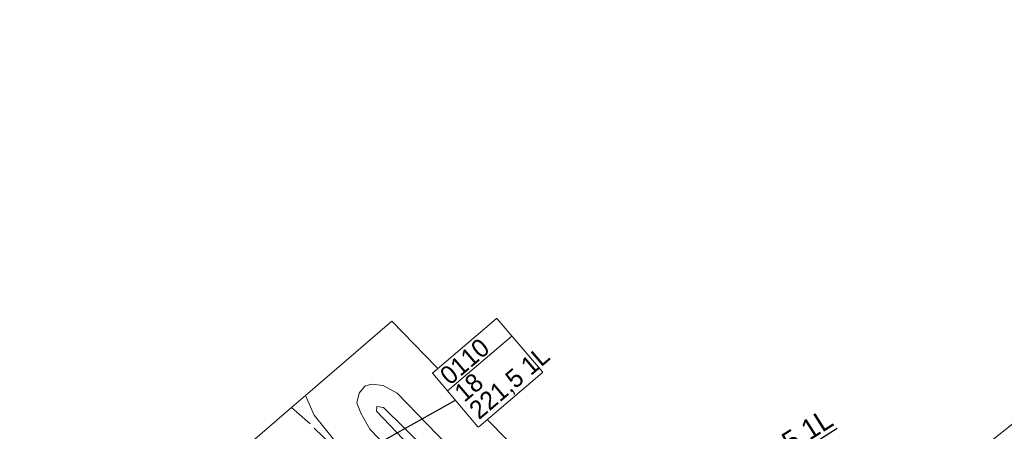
# Model space of a CAD drawing. Header units: metres. Extents: x 232248 to 233905, y 443105 to 443956.
# Tile 10 of 18: x 232859 to 232956, y 443633 to 443673. Entities that reach past the tile are written whole.
import ezdxf
from ezdxf import colors
from ezdxf.entities.mleader import LeaderData, LeaderLine
from ezdxf.math import Vec2, Vec3

# ---------------------------------------------------------------- set-up
doc = ezdxf.new("R2010")
doc.units = ezdxf.units.M
doc.set_wipeout_variables(frame=1)
doc.linetypes.add('39strp', pattern=[12, 3, -9])
for name, color, linetype, lineweight in [('gw-bs-bodemwatergang', 8, 'Continuous', 18), ('gw-bs-insteekwatergang', 8, 'Continuous', 18), ('kd-bs-opnamedtmgrens', 173, 'Continuous', 18), ('mk-bs-39streep 0.15', 8, '39strp', 18), ('mk-bs-streep 0.15', 8, 'Continuous', 18), ('og-bs-terreinafscheiding', 253, 'Continuous', 18), ('vh-b5-verh_soort', 8, 'Continuous', 18), ('wm-bs-t25_1000', 7, 'Continuous', 25)]:
    doc.layers.add(name, color=color, linetype=linetype, lineweight=lineweight)
doc.layers.add('to-xx-bibcontour', color=253, linetype='Continuous')
doc.styles.add('rtw_iso', font='iso-rtw.shx')

# ---------------------------------------------------------------- blocks, each defined once
blk = doc.blocks.new('Speedstartest')
at = {"color": 40, "lineweight": 0}
blk.add_wipeout([(0, 7), (0, 0), (8.339, 0), (8.339, 7)], dxfattribs=at).dxf.layer = 'to-xx-bibcontour'
at = {"layer": 'to-xx-bibcontour', "color": 40, "lineweight": 0}
blk.add_lwpolyline([(0.061, 7), (8.278, 7, -0.414214), (8.339, 6.939), (8.339, 0.061, -0.414214), (8.278, 0), (0.061, 0, -0.414214), (0, 0.061), (0, 6.939, -0.414214)], format="xyb", close=True, dxfattribs=at)
blk.add_lwpolyline([(0, 4.707), (8.339, 4.707)], dxfattribs=at)
at = {"color": 0, "linetype": 'ByBlock', "style": 'rtw_iso'}
for tag, p in [('GRPNR/MSTNR', (0.493, 4.921, 20.248)), ('WEGNR.', (0.493, 2.717, 20.248)), ('VOEDINGSKAST', (0.493, 0.476, 20.248))]:
    blk.add_attdef(tag, p, '', height=1.8, dxfattribs=at)

msp = doc.modelspace()

# ---------------------------------------------------------------- linework, layer by layer
at = {"layer": 'gw-bs-bodemwatergang'}
for points in [[(232894.002, 443634.849, 19.93), (232894.057, 443635.33, 19.93), (232894.693, 443635.232, 19.93), (232900.842, 443629.187, 19.818)], [(232898.554, 443630.097, 19.822), (232894.002, 443634.849, 19.93)]]:
    msp.add_polyline3d(points, dxfattribs=at)
at = {"layer": 'gw-bs-insteekwatergang'}
msp.add_polyline3d([(232896.791, 443629.497, 20.893), (232893.361, 443633.097, 20.81), (232892.467, 443634.682, 20.81), (232892.083, 443635.692, 20.81), (232892.297, 443636.647, 20.833), (232892.876, 443637.325, 20.885), (232893.508, 443637.539, 20.921), (232894.66, 443637.405, 20.937), (232896.064, 443636.622, 20.989), (232901.962, 443630.54, 20.961)], dxfattribs=at)
at = {"layer": 'kd-bs-opnamedtmgrens'}
msp.add_polyline3d([(232858.824, 443548.805, 20.736), (232868.706, 443558.536, 20.734), (232880.609, 443576, 20.734), (232883.023, 443588.474, 20.706), (232882.144, 443600.772, 20.662), (232873.149, 443624.449, 20.622), (232878.902, 443629.408, 20.885), (232885.633, 443635.21, 20.905), (232887.024, 443636.409, 20.921), (232895.528, 443643.74, 20.921), (232923.83, 443614.583, 20.885), (232930.098, 443617.79, 21.056), (232930.62, 443618.086, 21.056), (232949.061, 443627.518, 20.63), (232973.961, 443647.304, 20.857), (233002.501, 443666.682, 21.072), (233035.849, 443686.193, 21.231), (233060.422, 443698.031, 21.108)], dxfattribs=at)
at = {"layer": 'mk-bs-39streep 0.15'}
msp.add_polyline3d([(232887.471, 443633.6, 20.905), (232885.633, 443635.21, 20.905)], dxfattribs=at)
at = {"layer": 'mk-bs-streep 0.15'}
msp.add_polyline3d([(232887.851, 443633.196, 20.973), (232892.182, 443629.05, 21.013), (232896.051, 443625.321, 21.013), (232900.717, 443620.683, 21.052), (232905.266, 443616.276, 21.052), (232910.492, 443611.181, 21.052), (232913.668, 443608.173, 21.052), (232915.817, 443606.325, 21.064), (232917.703, 443605.023, 21.092), (232920.122, 443603.99, 21.064), (232923.181, 443603.011, 21.088), (232925.956, 443602.274, 21.12), (232929.016, 443601.793, 21.148), (232932.303, 443601.505, 21.204), (232934.83, 443601.511, 21.251), (232937.314, 443601.887, 21.263), (232938.378, 443602.169, 21.267), (232939.56, 443602.664, 21.255)], dxfattribs=at)
at = {"layer": 'og-bs-terreinafscheiding'}
msp.add_polyline3d([(232887.024, 443636.409, 20.921), (232887.862, 443634.475, 20.893), (232889.756, 443632.118, 20.893), (232893.728, 443628.203, 20.953), (232900.309, 443621.792, 20.989), (232905.618, 443616.577, 20.961), (232909.706, 443612.493, 20.965), (232914.138, 443608.16, 20.985), (232917.48, 443605.761, 21.013), (232921.453, 443604.154, 21.017), (232926.199, 443602.77, 21.072), (232930.281, 443602.222, 21.072), (232934.716, 443602.151, 21.12), (232938.055, 443602.769, 21.184), (232939.422, 443603.134, 21.2), (232940.841, 443604.186, 21.2), (232942.596, 443605.343, 21.2), (232950.62, 443611.801, 21.2), (232959.346, 443618.915, 21.2)], dxfattribs=at)
at = {"layer": 'vh-b5-verh_soort'}
msp.add_polyline3d([(232878.902, 443629.408, 20.885), (232885.633, 443635.21, 20.905), (232887.024, 443636.409, 20.921), (232887.862, 443634.475, 20.893), (232889.756, 443632.118, 20.893)], dxfattribs=at)

# ---------------------------------------------------------------- leaders
at = {"layer": 'wm-bs-t25_1000'}
ml = msp.add_multileader_mtext('Standard', dxfattribs=at)
ml.set_content('{\\LVK221.5 1L}', color=256)
ml.set_leader_properties()
ml.build(insert=Vec2(0, 0))
ml.multileader.update_dxf_attribs({"text_right_attachment_type": 6, "dogleg_length": 1, "arrow_head_size": 1.5, "scale": 0.5})
ctx = ml.context
ctx.base_point, ctx.scale, ctx.char_height, ctx.arrow_head_size, ctx.landing_gap_size, ctx.plane_origin, ctx.plane_x_axis, ctx.plane_y_axis = Vec3(232926.565, 443626.444), 0.5, 2, 1.5, 0.5, Vec3(232934.491, 443617.657), Vec3(0.844379, 0.535746), Vec3(-0.535746, 0.844379)
ctx.right_attachment = 6
notes = []
notes.append((ctx, [(0, (1, 1, 0), (232925.677, 443625.88), (0.844379, 0.535746), 1.052, [(0, [(232935.402, 443618.438)], 0, [])])]))
ctx.mtext.insert, ctx.mtext.text_direction, ctx.mtext.rotation, ctx.mtext.flow_direction = Vec3(232926.345, 443627.725), Vec3(0.844379, 0.535746), 0.565391, 5
for ctx, leaders in notes:
    for number, flags, end, landing, length, lines in leaders:
        leader = LeaderData()
        leader.index, (leader.has_last_leader_line, leader.has_dogleg_vector, leader.attachment_direction) = number, flags
        leader.last_leader_point, leader.dogleg_vector, leader.dogleg_length = Vec3(end), Vec3(landing), length
        for number, points, colour, breaks in lines:
            line = LeaderLine()
            line.index, line.vertices, line.color, line.breaks = number, Vec3.list(points), colors.encode_raw_color(colour), breaks
            leader.lines.append(line)
        ctx.leaders.append(leader)

# ---------------------------------------------------------------- next in the draw order: block references
at = {"layer": 'wm-bs-t25_1000', "rotation": 40.43525405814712}
msp.add_blockref('Speedstartest', (232904.058, 443633.279, 21.251), dxfattribs=at).add_auto_attribs({'VOEDINGSKAST': '221,5 1L', 'WEGNR.': '18', 'GRPNR/MSTNR': '0110'})

# ---------------------------------------------------------------- next in the draw order: linework, layer by layer
at = {"layer": 'wm-bs-t25_1000', "elevation": 20.969}
msp.add_lwpolyline([(232892.773, 443630.903), (232901.788, 443635.943)], dxfattribs=at)

doc.saveas('drawing.dxf')
